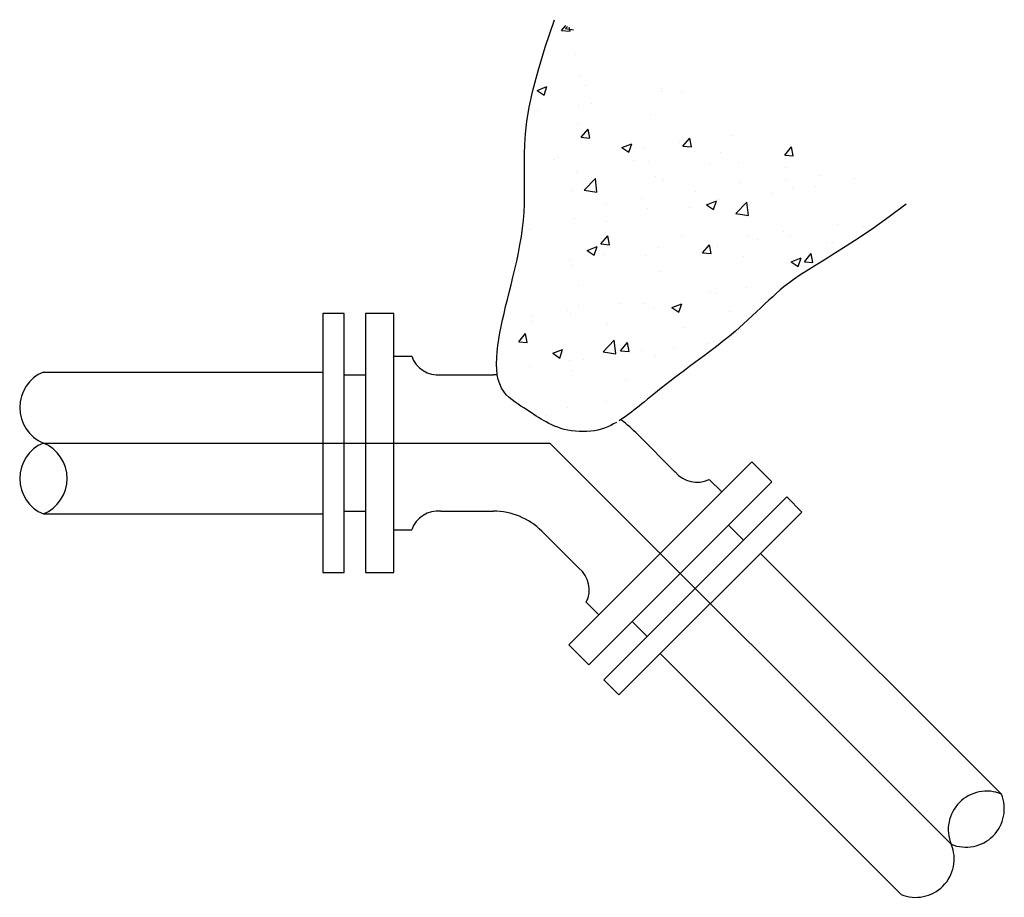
# Model space of a CAD drawing. Header units: feet. Extents: x 100 to 230, y 0 to 21.
# Tile 3 of 31: x 104.68 to 106.29, y 8.09 to 9.53. Entities that reach past the tile are written whole.
import ezdxf

# ---------------------------------------------------------------- set-up
doc = ezdxf.new("R2010")
doc.units = ezdxf.units.FT
doc.header["$MEASUREMENT"] = 0
doc.layers.add('G-ANNO-DETL', color=3, linetype='Continuous', lineweight=25)
doc.layers.add('SC_Shading1', color=253, linetype='Continuous')
doc.layers.add('SH_Text', color=7, linetype='Continuous')

# ---------------------------------------------------------------- blocks, each defined once
blk = doc.blocks.new('*X830')
at = {"color": 0}
for p, q in [((1.6667, 8.1798), (1.6741, 8.1885)), ((1.6667, 8.1798), (1.6817, 8.1785)), ((1.6738, 8.1835), (1.6771, 8.1869)), ((1.6738, 8.1835), (1.6878, 8.1813)), ((1.6784, 8.1829), (1.6784, 8.1829)), ((1.6817, 8.1785), (1.6804, 8.1852)), ((1.6905, 8.1377), (1.6905, 8.1377)), ((1.6984, 8.098), (1.6984, 8.098)), ((1.6236, 8.0742), (1.6411, 8.0809)), ((1.6236, 8.0742), (1.6361, 8.0658)), ((1.6361, 8.0658), (1.6411, 8.0809)), ((1.7094, 8.0837), (1.7094, 8.0837)), ((1.8426, 8.0723), (1.8426, 8.0723)), ((1.8429, 8.0781), (1.8429, 8.0781)), ((1.8773, 8.0723), (1.8773, 8.0723)), ((1.7194, 8.0515), (1.7194, 8.0515)), ((1.6247, 8.0391), (1.6247, 8.0391)), ((1.6968, 8.0472), (1.6968, 8.0472)), ((1.8237, 8.0324), (1.8237, 8.0324)), ((1.6953, 8.0148), (1.6953, 8.0148)), ((1.7014, 7.9917), (1.7135, 8.0061)), ((1.7164, 7.9904), (1.7135, 8.0061)), ((1.7014, 7.9917), (1.7163, 7.9904)), ((1.8741, 7.982), (1.8741, 7.982)), ((1.8807, 7.976), (1.8928, 7.9904)), ((1.8957, 7.9747), (1.8928, 7.9904)), ((1.9688, 7.9944), (1.9688, 7.9944)), ((1.7728, 7.9736), (1.7904, 7.9803)), ((1.7728, 7.9736), (1.7853, 7.9652)), ((1.7853, 7.9652), (1.7904, 7.9803)), ((1.8115, 7.9737), (1.8115, 7.9737)), ((1.8807, 7.976), (1.8957, 7.9747)), ((1.9469, 7.9652), (1.9469, 7.9652)), ((2.06, 7.9604), (2.0721, 7.9747)), ((2.075, 7.959), (2.0721, 7.9747)), ((1.6537, 7.9529), (1.6537, 7.9529)), ((1.6608, 7.956), (1.6608, 7.956)), ((1.7942, 7.9504), (1.7942, 7.9504)), ((1.8206, 7.9492), (1.8206, 7.9492)), ((1.9781, 7.9481), (1.9781, 7.9481)), ((2.06, 7.9604), (2.075, 7.959)), ((1.6923, 7.9316), (1.6923, 7.9316)), ((1.9277, 7.9447), (1.9277, 7.9447)), ((2.0611, 7.9391), (2.0611, 7.9391)), ((1.7069, 7.8986), (1.7264, 7.9189)), ((1.7135, 7.9224), (1.7135, 7.9224)), ((1.7291, 7.8951), (1.7264, 7.9189)), ((1.8323, 7.9231), (1.8323, 7.9231)), ((1.8469, 7.9168), (1.8469, 7.9168)), ((2.0609, 7.9166), (2.0609, 7.9166)), ((2.1235, 7.9248), (2.1235, 7.9248)), ((2.1838, 7.9182), (2.1838, 7.9182)), ((1.6865, 7.8981), (1.6865, 7.8981)), ((1.7069, 7.8986), (1.7291, 7.8951)), ((1.903, 7.8958), (1.903, 7.8958)), ((1.9804, 7.9111), (1.9804, 7.9111)), ((2.0737, 7.9007), (2.0737, 7.9007)), ((2.1138, 7.9055), (2.1138, 7.9055)), ((1.8084, 7.8834), (1.8084, 7.8834)), ((1.9221, 7.8729), (1.9396, 7.8796)), ((1.9345, 7.8645), (1.9396, 7.8796)), ((1.9439, 7.882), (1.9439, 7.882)), ((1.9737, 7.8572), (1.9932, 7.8775)), ((1.996, 7.8537), (1.9932, 7.8775)), ((2.038, 7.8932), (2.038, 7.8932)), ((1.7458, 7.8751), (1.7458, 7.8751)), ((1.8176, 7.866), (1.8176, 7.866)), ((1.8922, 7.8682), (1.8922, 7.8682)), ((1.9221, 7.8729), (1.9345, 7.8645)), ((1.6892, 7.8484), (1.6892, 7.8484)), ((1.7464, 7.8432), (1.7464, 7.8432)), ((1.9737, 7.8572), (1.9959, 7.8537)), ((1.611, 7.8289), (1.611, 7.8289)), ((2.0577, 7.8262), (2.0577, 7.8262)), ((2.1524, 7.8387), (2.1524, 7.8387)), ((2.199, 7.8351), (2.199, 7.8351)), ((1.6006, 7.8181), (1.6006, 7.8181)), ((1.7361, 7.8037), (1.7481, 7.818)), ((1.7445, 7.8233), (1.7445, 7.8233)), ((1.751, 7.8024), (1.7482, 7.818)), ((1.8779, 7.8176), (1.8779, 7.8176)), ((1.9952, 7.818), (1.9952, 7.818)), ((2.0114, 7.812), (2.0114, 7.812)), ((2.0707, 7.8175), (2.0707, 7.8175)), ((1.712, 7.7923), (1.7295, 7.799)), ((1.712, 7.7923), (1.7245, 7.7839)), ((1.7245, 7.7839), (1.7295, 7.799)), ((1.7361, 7.8037), (1.751, 7.8024)), ((1.8373, 7.7972), (1.8373, 7.7972)), ((1.9154, 7.788), (1.9275, 7.8024)), ((1.9304, 7.7867), (1.9275, 7.8024)), ((1.9408, 7.7987), (1.9408, 7.7987)), ((2.1335, 7.8057), (2.1335, 7.8057)), ((2.1448, 7.8064), (2.1448, 7.8064)), ((1.68, 7.7765), (1.68, 7.7765)), ((1.7426, 7.7848), (1.7426, 7.7848)), ((1.8146, 7.7827), (1.8146, 7.7827)), ((1.9154, 7.788), (1.9304, 7.7867)), ((1.9877, 7.7807), (1.9877, 7.7807)), ((2.0713, 7.7723), (2.0888, 7.779)), ((2.0837, 7.7639), (2.0888, 7.779)), ((2.0947, 7.7723), (2.1068, 7.7867)), ((2.1097, 7.771), (2.1068, 7.7867)), ((1.6862, 7.7651), (1.6862, 7.7651)), ((1.8419, 7.7557), (1.8419, 7.7557)), ((2.0713, 7.7723), (2.0837, 7.7639)), ((2.0947, 7.7723), (2.1097, 7.771)), ((1.6961, 7.7307), (1.6961, 7.7307)), ((1.992, 7.7276), (1.992, 7.7276)), ((1.9294, 7.7194), (1.9294, 7.7194)), ((1.9378, 7.7155), (1.9378, 7.7155)), ((1.6958, 7.6955), (1.6958, 7.6955)), ((1.7715, 7.6986), (1.7715, 7.6986)), ((1.8115, 7.6995), (1.8115, 7.6995)), ((1.8293, 7.6899), (1.8293, 7.6899)), ((1.8612, 7.6916), (1.8788, 7.6983)), ((1.8612, 7.6916), (1.8737, 7.6832)), ((1.8737, 7.6832), (1.8788, 7.6983)), ((1.6142, 7.6779), (1.6142, 7.6779)), ((1.6768, 7.6862), (1.6768, 7.6862)), ((1.6832, 7.6819), (1.6832, 7.6819)), ((1.9627, 7.6843), (1.9627, 7.6843)), ((1.6151, 7.6676), (1.6151, 7.6676)), ((1.7485, 7.6619), (1.7485, 7.6619)), ((1.882, 7.6563), (1.882, 7.6563)), ((1.5915, 7.6313), (1.6035, 7.6457)), ((1.6064, 7.63), (1.6035, 7.6457)), ((1.5915, 7.6313), (1.6064, 7.63)), ((1.6512, 7.611), (1.6687, 7.6177)), ((1.6636, 7.6026), (1.6687, 7.6177)), ((1.74, 7.6137), (1.7595, 7.634)), ((1.7623, 7.6102), (1.7595, 7.634)), ((1.7708, 7.6156), (1.7828, 7.63)), ((1.7857, 7.6143), (1.7828, 7.63)), ((1.8636, 7.6208), (1.8636, 7.6208)), ((1.9262, 7.629), (1.9262, 7.629)), ((1.9348, 7.6323), (1.9348, 7.6323)), ((1.6512, 7.611), (1.6636, 7.6026)), ((1.7057, 7.6), (1.7057, 7.6)), ((1.74, 7.6137), (1.7623, 7.6102)), ((1.7708, 7.6156), (1.7857, 7.6143)), ((1.8085, 7.6163), (1.8085, 7.6163)), ((1.8316, 7.6065), (1.8316, 7.6065)), ((1.6111, 7.5875), (1.6111, 7.5875)), ((1.6801, 7.5987), (1.6801, 7.5987)), ((1.6858, 7.5815), (1.6858, 7.5815)), ((1.7795, 7.5628), (1.7795, 7.5628)), ((1.8054, 7.5331), (1.8054, 7.5331)), ((1.6771, 7.5155), (1.6771, 7.5155)), ((1.7457, 7.5266), (1.7457, 7.5266)), ((1.7979, 7.5222), (1.7979, 7.5222)), ((1.64, 7.5014), (1.64, 7.5014))]:
    blk.add_line(p, q, dxfattribs=at)

msp = doc.modelspace()

# ---------------------------------------------------------------- linework, layer by layer
at = {"layer": 'G-ANNO-DETL'}
msp.add_line((105.6337, 8.4454), (105.6584, 8.4207), dxfattribs=at)
msp.add_arc((105.4525, 8.6102), 0.3355, 88.8878, 90, dxfattribs=at)
at = {"layer": 'SH_Text'}
for p, q in [((105.173, 9.0462), (105.173, 8.6218)), ((105.2079, 9.0462), (105.173, 9.0462)), ((105.2079, 8.6218), (105.2079, 9.0462)), ((105.2428, 9.0462), (105.2428, 8.6218)), ((105.2893, 9.0462), (105.2428, 9.0462)), ((105.2893, 8.6218), (105.2893, 9.0462)), ((105.2893, 8.9764), (105.3185, 8.9764)), ((104.7145, 8.9504), (105.173, 8.9504)), ((105.2079, 8.9457), (105.2428, 8.9457)), ((105.3663, 8.9457), (105.4525, 8.9457)), ((105.7508, 8.7864), (105.6898, 8.8474)), ((105.8763, 8.8031), (105.5762, 8.503)), ((105.9092, 8.7702), (105.8763, 8.8031)), ((105.6091, 8.4701), (105.9092, 8.7702)), ((105.8269, 8.7537), (105.8063, 8.7744)), ((105.9338, 8.7455), (105.6337, 8.4454)), ((105.9585, 8.7208), (105.9338, 8.7455)), ((105.2079, 8.7223), (105.2428, 8.7223)), ((105.3663, 8.7223), (105.4525, 8.7223)), ((105.6584, 8.4207), (105.9585, 8.7208)), ((104.7145, 8.7177), (105.173, 8.7177)), ((105.2893, 8.6916), (105.3185, 8.6916)), ((105.5928, 8.6285), (105.5318, 8.6895)), ((105.8628, 8.6744), (105.8381, 8.6991)), ((105.8907, 8.653), (106.2856, 8.2582)), ((105.173, 8.6218), (105.2079, 8.6218)), ((105.2428, 8.6218), (105.2893, 8.6218)), ((105.6255, 8.5523), (105.6049, 8.573)), ((105.7048, 8.5165), (105.6801, 8.5412)), ((105.5762, 8.503), (105.6091, 8.4701)), ((105.7262, 8.4885), (106.1211, 8.0936))]:
    msp.add_line(p, q, dxfattribs=at)
for points in [[(105.6542, 8.8679), (105.6496, 8.8653), (105.6449, 8.8629), (105.64, 8.8607), (105.6349, 8.8586), (105.6295, 8.8569), (105.624, 8.8553), (105.6182, 8.8542), (105.6122, 8.8533), (105.6059, 8.8528), (105.5996, 8.8527), (105.5932, 8.8528), (105.5869, 8.8533), (105.5807, 8.8541), (105.5746, 8.8551), (105.5687, 8.8564), (105.5632, 8.858), (105.5579, 8.8598), (105.5529, 8.8617), (105.5481, 8.8638), (105.5435, 8.8661), (105.5391, 8.8685), (105.5349, 8.8709), (105.5307, 8.8733), (105.5267, 8.8758), (105.5228, 8.8782), (105.5188, 8.8807), (105.5149, 8.8833), (105.5108, 8.886), (105.5066, 8.8887), (105.5023, 8.8915), (105.4977, 8.8945), (105.4929, 8.8976), (105.488, 8.901), (105.483, 8.9047), (105.4782, 8.9087), (105.4737, 8.9133), (105.4695, 8.9184), (105.4658, 8.9242), (105.4628, 8.9308), (105.4605, 8.9381), (105.4589, 8.9461), (105.458, 8.9548), (105.4577, 8.964), (105.4579, 8.9737), (105.4586, 8.9837), (105.4597, 8.9939), (105.4612, 9.0042), (105.463, 9.0147), (105.4651, 9.0252), (105.4674, 9.0358), (105.4699, 9.0467), (105.4726, 9.0578), (105.4755, 9.0693), (105.4784, 9.081), (105.4815, 9.0932), (105.4846, 9.1059), (105.4877, 9.1189), (105.4907, 9.1322), (105.4935, 9.1457), (105.4961, 9.1593), (105.4984, 9.1728), (105.5003, 9.1864), (105.5018, 9.1997), (105.5028, 9.2128), (105.5033, 9.2258), (105.5036, 9.2388), (105.5036, 9.2519), (105.5035, 9.2652), (105.5033, 9.279), (105.5033, 9.2932), (105.5034, 9.3081), (105.5038, 9.3239), (105.5049, 9.3414), (105.5072, 9.3613), (105.5112, 9.3846), (105.5173, 9.4121), (105.5259, 9.4446), (105.5375, 9.4831), (105.5526, 9.5283)], [(106.1294, 9.2255), (106.1014, 9.2048), (106.0757, 9.1866), (106.0523, 9.1707), (106.0311, 9.1568), (106.0119, 9.1446), (105.9949, 9.1341), (105.9798, 9.1248), (105.9666, 9.1166), (105.9552, 9.1092), (105.9455, 9.1025), (105.937, 9.0964), (105.9295, 9.0906), (105.9228, 9.085), (105.9165, 9.0795), (105.9105, 9.074), (105.9043, 9.0682), (105.8979, 9.0621), (105.8911, 9.0558), (105.8841, 9.0493), (105.8771, 9.0427), (105.87, 9.0362), (105.8629, 9.0297), (105.856, 9.0235), (105.8493, 9.0176), (105.8429, 9.0121), (105.8367, 9.0069), (105.8306, 9.0019), (105.8245, 8.9971), (105.8183, 8.9923), (105.8119, 8.9874), (105.8052, 8.9823), (105.7981, 8.977), (105.7905, 8.9713), (105.7825, 8.9654), (105.7743, 8.9593), (105.766, 8.9531), (105.7578, 8.9469), (105.7497, 8.9408), (105.7419, 8.9349), (105.7345, 8.9292), (105.7277, 8.9239), (105.7214, 8.9189), (105.7155, 8.9142), (105.7101, 8.9098), (105.705, 8.9057), (105.7002, 8.9018), (105.6957, 8.898), (105.6913, 8.8945), (105.6871, 8.8911), (105.683, 8.8878), (105.679, 8.8847), (105.675, 8.8817), (105.671, 8.8788), (105.6669, 8.8759), (105.6628, 8.8732), (105.6585, 8.8705)]]:
    msp.add_lwpolyline(points, dxfattribs=at)
at = {"layer": 'SH_Text', "flags": 128}
msp.add_lwpolyline([(104.7145, 8.834), (105.5452, 8.834), (106.2033, 8.1759)], dxfattribs=at)
at = {"layer": 'SH_Text'}
for centre, radius, start, end in [((105.3617, 8.9911), 0.0456, 198.7409, 275.7915), ((104.7386, 8.8922), 0.063, 112.5, 247.5), ((105.4525, 8.6102), 0.3355, 45, 51.4292), ((104.7386, 8.7758), 0.063, 112.5, 247.5), ((104.6904, 8.7758), 0.063, 292.5, 67.5), ((105.7861, 8.8153), 0.0456, 219.2085, 296.2591), ((105.3617, 8.677), 0.0456, 84.2085, 161.2591), ((105.4525, 8.6102), 0.1121, 45, 90), ((105.564, 8.5932), 0.0456, 333.7409, 50.7915), ((106.2615, 8.2), 0.063, 67.5, 202.5), ((106.2274, 8.2341), 0.063, 247.5, 22.5), ((106.1452, 8.1518), 0.063, 247.5, 22.5)]:
    msp.add_arc(centre, radius, start, end, dxfattribs=at)

# ---------------------------------------------------------------- block references
at = {"layer": 'SC_Shading1', "xscale": 0.9307031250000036, "yscale": 0.9307031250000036, "zscale": 0.9307031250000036}
msp.add_blockref('*X830', (104.013, 1.8976), dxfattribs=at)

doc.saveas('drawing.dxf')
